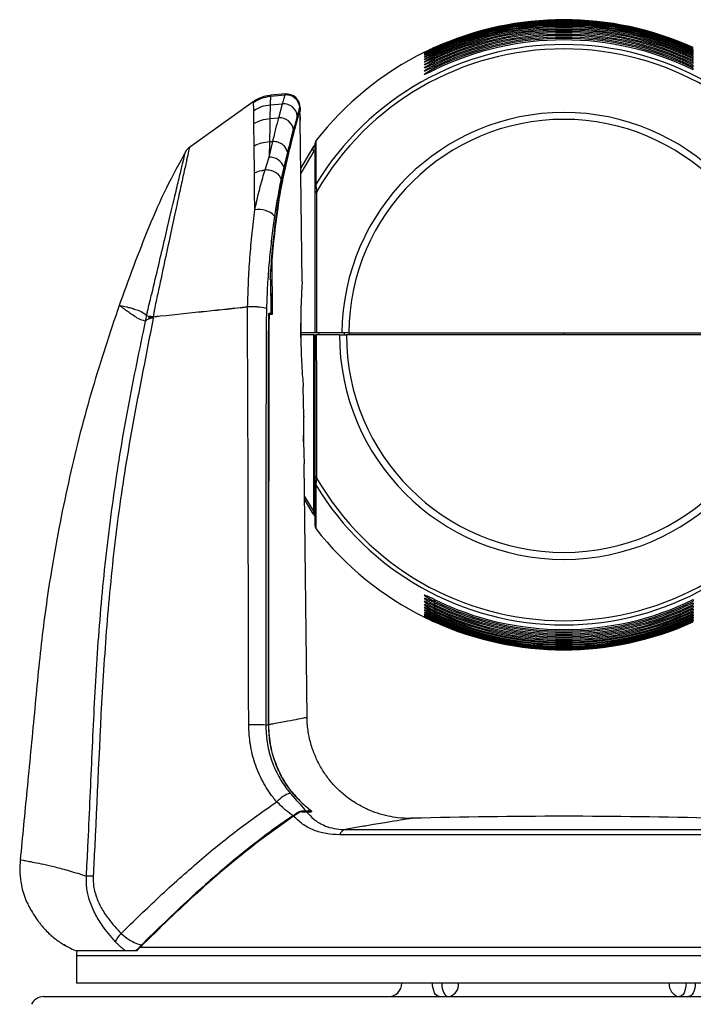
# Model space of a CAD drawing. Header units: millimetres. Extents: x 0 to 1100, y 0 to 813.
# Tile 19 of 24: x 651 to 750, y 447 to 591. Entities that reach past the tile are written whole.
import ezdxf

# ---------------------------------------------------------------- set-up
doc = ezdxf.new("R2010")
doc.units = ezdxf.units.MM

msp = doc.modelspace()

# ---------------------------------------------------------------- linework, layer by layer
at = {"color": 8, "linetype": 'Continuous', "lineweight": 25}
for p, q in [((712.028, 586.409), (712.028, 586.542)), ((750.028, 586.409), (750.028, 586.542)), ((712.028, 586.118), (712.028, 586.284)), ((712.028, 585.775), (712.028, 585.968)), ((712.028, 585.388), (712.028, 585.604)), ((712.028, 584.966), (712.028, 585.2)), ((750.028, 586.118), (750.028, 586.284)), ((750.028, 585.775), (750.028, 585.968)), ((750.028, 585.388), (750.028, 585.604)), ((750.028, 584.966), (750.028, 585.2)), ((712.028, 584.52), (712.028, 584.766)), ((712.028, 584.058), (712.028, 584.312)), ((712.028, 583.591), (712.028, 583.846)), ((750.028, 584.52), (750.028, 584.766)), ((750.028, 584.058), (750.028, 584.312)), ((750.028, 583.591), (750.028, 583.846)), ((692.303, 576.276), (692.302, 576.299)), ((694.333, 571.649), (692.416, 568.436)), ((665.727, 549.057), (665.74, 549.048)), ((665.742, 549.056), (665.727, 549.057)), ((692.962, 521.026), (694.333, 518.77)), ((712.028, 505.901), (712.028, 505.646)), ((750.028, 505.901), (750.028, 505.646)), ((712.028, 505.433), (712.028, 505.18)), ((712.028, 504.972), (712.028, 504.726)), ((712.028, 504.526), (712.028, 504.292)), ((712.028, 504.104), (712.028, 503.888)), ((750.028, 505.433), (750.028, 505.18)), ((750.028, 504.972), (750.028, 504.726)), ((750.028, 504.526), (750.028, 504.292)), ((750.028, 504.104), (750.028, 503.888)), ((712.028, 503.717), (712.028, 503.524)), ((712.028, 503.373), (712.028, 503.208)), ((712.028, 503.083), (712.028, 502.95)), ((750.028, 503.717), (750.028, 503.524)), ((750.028, 503.373), (750.028, 503.208)), ((750.028, 503.083), (750.028, 502.95)), ((750.028, 502.854), (750.028, 502.759)), ((693.536, 475.088), (693.72, 475.083)), ((687.65, 471.644), (687.736, 471.528)), ((659.468, 453.693), (802.588, 453.693))]:
    msp.add_line(p, q, dxfattribs=at)
at = {"color": 7, "linetype": 'Continuous', "lineweight": 25}
for p, q in [((690.144, 580.059), (687.933, 579.866)), ((687.946, 579.726), (690.089, 579.912)), ((685.415, 578.909), (675.936, 572.134)), ((685.479, 578.82), (685.479, 578.82)), ((687.919, 578.48), (687.878, 576.466)), ((687.919, 578.48), (689.724, 578.632)), ((689.164, 576.568), (689.724, 578.632)), ((692.255, 578.113), (692.254, 578.107)), ((692.29, 578.04), (692.281, 578.203)), ((692.29, 578.04), (692.295, 577.559)), ((692.311, 577.556), (692.305, 578.092)), ((685.515, 575.719), (685.493, 577.638)), ((687.878, 576.466), (689.164, 576.568)), ((691.899, 576.866), (691.885, 576.817)), ((692.281, 577.706), (692.268, 577.659)), ((692.292, 576.749), (692.281, 577.706)), ((692.292, 576.749), (692.281, 577.706)), ((692.281, 577.706), (692.281, 577.706)), ((692.284, 577.453), (692.295, 577.559)), ((692.292, 576.749), (692.292, 576.749)), ((691.511, 575.463), (691.318, 574.791)), ((692.308, 576.19), (692.312, 576.149)), ((692.327, 576.149), (692.312, 576.149)), ((692.6, 552.487), (692.327, 576.149)), ((685.593, 568.513), (685.551, 572.467)), ((687.776, 570.794), (688.3, 573.108)), ((687.815, 573.074), (687.776, 570.794)), ((687.815, 573.074), (688.3, 573.108)), ((692.408, 569.112), (694.237, 572.217)), ((694.237, 572.217), (694.442, 572.537)), ((687.162, 568.923), (687.776, 570.794)), ((690.436, 571.522), (689.901, 569.338)), ((689.901, 569.338), (689.514, 567.592)), ((688.273, 547.745), (688.178, 555.995)), ((687.916, 552.847), (687.987, 552.847)), ((688.07, 547.847), (688.013, 552.847)), ((688.044, 547.847), (687.713, 547.847)), ((687.743, 547.745), (688.273, 547.745)), ((669.623, 546.756), (669.556, 546.732)), ((670.748, 547.346), (670.737, 547.248)), ((692.408, 544.324), (692.393, 546.458)), ((694.333, 545.045), (692.403, 545.045)), ((694.333, 544.745), (692.405, 544.745)), ((694.333, 518.77), (694.333, 544.745)), ((694.333, 544.745), (694.528, 544.745)), ((694.528, 544.745), (694.684, 544.745)), ((698.081, 544.745), (694.684, 544.745)), ((698.434, 545.045), (694.689, 545.045)), ((695.028, 545.045), (695.028, 544.745)), ((698.081, 544.745), (699.102, 544.745)), ((698.772, 545.045), (698.772, 544.745)), ((731.028, 544.745), (699.102, 544.745)), ((699.525, 545.045), (699.525, 544.745)), ((731.028, 545.045), (731.028, 544.745)), ((762.955, 544.745), (731.028, 544.745)), ((692.827, 532.74), (692.777, 537.094)), ((692.811, 529.059), (692.802, 530.016)), ((693.334, 488.635), (692.907, 525.79)), ((694.232, 518.481), (692.966, 520.619)), ((687.261, 487.488), (687.653, 487.563)), ((687.653, 487.563), (687.653, 487.498)), ((687.686, 487.492), (687.686, 487.567)), ((688.561, 482.287), (688.561, 482.287)), ((692.408, 476.205), (693.532, 475.199)), ((691.336, 474.123), (686.04, 470.299)), ((691.684, 474.355), (691.823, 474.447)), ((691.823, 474.447), (691.728, 474.383)), ((692.203, 474.696), (692.504, 474.845)), ((692.549, 474.766), (692.549, 474.766)), ((693.758, 474.868), (693.177, 474.868)), ((693.266, 474.766), (693.943, 474.766)), ((763.942, 471.385), (698.115, 471.385)), ((698.933, 472.169), (763.124, 472.169)), ((653.924, 458.626), (653.924, 458.627)), ((666.611, 454.369), (659.468, 454.369)), ((659.468, 453.693), (659.468, 449.647)), ((668.313, 454.367), (659.586, 454.367)), ((668.849, 454.904), (793.208, 454.904)), ((731.028, 449.647), (659.468, 449.647)), ((802.588, 449.647), (731.028, 449.647)), ((654.651, 447.647), (807.406, 447.647))]:
    msp.add_line(p, q, dxfattribs=at)
at = {"color": 7, "linetype": 'Continuous', "lineweight": 25, "flags": 128}
for points in [[(688.044, 547.847), (688.033, 548.847), (687.987, 552.847)], [(694.333, 518.77), (694.293, 518.725), (694.26, 518.681), (694.234, 518.639), (694.217, 518.599), (694.207, 518.563), (694.207, 518.53), (694.215, 518.503), (694.232, 518.481)], [(712.744, 447.647), (712.549, 447.686), (712.361, 447.8), (712.188, 447.984), (712.037, 448.233), (711.912, 448.536), (711.82, 448.882), (711.763, 449.257), (711.744, 449.647)], [(713.086, 449.647), (713.105, 449.257), (713.162, 448.882), (713.255, 448.536), (713.379, 448.233), (713.531, 447.984), (713.704, 447.8), (713.891, 447.686), (714.086, 447.647)], [(748.971, 449.647), (748.951, 449.257), (748.895, 448.882), (748.802, 448.536), (748.678, 448.233), (748.526, 447.984), (748.353, 447.8), (748.166, 447.686), (747.971, 447.647)], [(750.313, 449.647), (750.294, 449.257), (750.237, 448.882), (750.145, 448.536), (750.02, 448.233), (749.869, 447.984), (749.696, 447.8), (749.508, 447.686), (749.313, 447.647)]]:
    msp.add_lwpolyline(points, dxfattribs=at)
at = {"color": 7, "linetype": 'Continuous', "lineweight": 25}
for centre, radius, start, end in [((731.028, 544.745), 46.213, 65.72379, 114.27621), ((731.028, 544.745), 46.211, 65.72226, 114.27774), ((731.028, 544.745), 46.189, 65.71031, 114.28969), ((731.028, 544.745), 46.142, 65.68386, 114.31614), ((731.028, 544.745), 46.086, 65.65225, 114.34775), ((731.028, 544.745), 45.999, 65.60345, 114.39655), ((731.028, 544.745), 45.912, 65.5542, 114.4458), ((731.028, 544.745), 45.791, 65.48536, 114.51464), ((731.028, 544.745), 45.678, 65.42032, 114.57968), ((731.028, 544.745), 45.527, 65.33358, 114.66642), ((731.028, 544.745), 45.391, 65.25449, 114.74551), ((731.028, 544.745), 45.215, 65.15194, 114.84806), ((731.028, 544.745), 45.06, 65.06053, 114.93947), ((731.028, 544.745), 44.864, 64.94424, 115.05576), ((731.028, 544.745), 44.694, 64.84227, 115.15773), ((731.028, 544.745), 45.377, 81.63683, 83.16548), ((731.028, 544.745), 44.483, 64.71442, 115.28558), ((731.028, 544.745), 44.302, 64.60377, 115.39623), ((731.028, 544.745), 44.08, 64.46668, 115.53332), ((731.028, 544.745), 43.892, 64.34936, 115.65064), ((731.028, 544.745), 43.664, 64.20559, 115.79441), ((731.028, 544.745), 43.473, 64.08387, 115.91613), ((731.028, 544.745), 43.244, 63.93628, 116.06372), ((731.028, 544.745), 42.572, 31.16813, 148.83187), ((731.028, 544.745), 41.934, 30.06171, 149.93829), ((731.028, 544.745), 46.215, 116.27588, 141.98901), ((690.26, 577.917), 2.003, 5.45871, 94.89797), ((690.305, 578.066), 2, 359.23161, 95.00114), ((689.87, 576.611), 2.026, 5.82505, 94.124), ((691.981, 577.703), 0.3, 0.65913, 63.21566), ((689.279, 574.513), 2.058, 7.75049, 93.22304), ((731.028, 544.745), 32.595, 0.52734, 179.47266), ((731.028, 544.745), 31.592, 0.5441, 179.4559), ((694.593, 571.985), 0.425, 146.91782, 232.23762), ((695.028, 572.922), 0.5, 145.69944, 178.83378), ((687.835, 568.601), 2.194, 19.63517, 91.55409), ((695.02, 566.52), 0.492, 148.31369, 179.98253), ((694.759, 565.512), 0.241, 95.83871, 163.13733), ((686.305, 560.074), 3.055, 42.66475, 102.42917), ((685.184, 538.408), 10.438, 77.95529, 93.18163), ((633.594, 554.25), 36.8, 348.25062, 349.54963), ((624.414, 556.116), 46.57, 348.79488, 349.21506), ((670.264, 540.117), 7.286, 86.19945, 90.81033), ((689.21, 549.015), 4.609, 182.30986, 182.41707), ((685.188, 538.03), 10.807, 78.39684, 93.09506), ((611.705, 557.791), 59.701, 349.74892, 349.94269), ((669.772, 535.965), 11.423, 85.09867, 86.40314), ((675.244, 547.472), 4.497, 181.08414, 181.60359), ((731.028, 544.745), 32.947, 180, 0), ((731.028, 544.745), 31.926, 180, 0), ((694.759, 523.947), 0.24, 195.87026, 263.10262), ((695.02, 522.973), 0.492, 180.01746, 211.68363), ((731.028, 544.745), 41.953, 210.09469, 329.90531), ((731.028, 544.745), 42.571, 211.16556, 328.83444), ((695.028, 516.569), 0.5, 182.08163, 210.58853), ((731.028, 544.745), 46.215, 217.97702, 243.73069), ((731.028, 544.745), 43.242, 243.9355, 296.0645), ((731.028, 544.745), 43.472, 244.08309, 295.91691), ((731.028, 544.745), 43.663, 244.20483, 295.79517), ((731.028, 544.745), 43.891, 244.34861, 295.65139), ((731.028, 544.745), 44.079, 244.46594, 295.53406), ((731.028, 544.745), 44.301, 244.60306, 295.39694), ((731.028, 544.745), 44.482, 244.71373, 295.28627), ((731.028, 544.745), 44.693, 244.84162, 295.15838), ((731.028, 544.745), 44.863, 244.94361, 295.05639), ((731.028, 544.745), 45.059, 245.05993, 294.94007), ((731.028, 544.745), 45.214, 245.15138, 294.84862), ((731.028, 544.745), 45.39, 245.25397, 294.74603), ((731.028, 544.745), 45.526, 245.3331, 294.6669), ((731.028, 544.745), 45.677, 245.41988, 294.58012), ((731.028, 544.745), 45.791, 245.48497, 294.51503), ((731.028, 544.745), 45.912, 245.55387, 294.44613), ((731.028, 544.745), 45.999, 245.60317, 294.39683), ((731.028, 544.745), 46.085, 245.65202, 294.34798), ((731.028, 544.745), 46.142, 245.68369, 294.31631), ((731.028, 544.745), 46.189, 245.7102, 294.2898), ((731.028, 544.745), 46.211, 245.72222, 294.27778), ((731.028, 544.745), 46.213, 245.72382, 294.27618), ((685.443, 452.654), 34.882, 87.01248, 91.12675), ((692.445, 472.92), 4.867, 109.15283, 137.13185), ((731.028, -369.634), 843.741, 88.4853, 91.514443), ((699.222, 471.049), 1.157, 104.47675, 163.13064), ((683.228, 467.809), 0.3, 74.75954, 129.3426), ((660.359, 431.229), 34.116, 87.37205, 89.03136), ((668.777, 454.022), 3.994, 133.57763, 154.89487), ((661.468, 453.693), 2, 160.29207, 180), ((705.244, 449.647), 2, 270, 0), ((713.776, 449.419), 1.798, 279.94163, 7.30628), ((748.281, 449.419), 1.798, 172.69372, 260.05837), ((654.651, 445.647), 2, 90, 153.9406)]:
    msp.add_arc(centre, radius, start, end, dxfattribs=at)
at = {"color": 8, "linetype": 'Continuous', "lineweight": 25}
for centre, radius, start, end in [((691.982, 577.702), 0.3, 0.82203, 63.80552), ((691.626, 576.417), 0.289, 2.58698, 44.22681), ((690.301, 571.117), 0.255, 10.74072, 51.13546)]:
    msp.add_arc(centre, radius, start, end, dxfattribs=at)
at = {"color": 7, "linetype": 'Continuous', "lineweight": 25}
for points, knots in [([(712.028, 586.794), (711.846, 586.711), (711.481, 586.545), (711.004, 586.324), (710.668, 586.169), (710.515, 586.103), (710.531, 586.119), (710.686, 586.203), (710.967, 586.346), (711.368, 586.541), (711.745, 586.717), (711.973, 586.821), (712.028, 586.846)], [0, 0, 0, 0, 0.1211286, 0.2424418, 0.3575909, 0.4610435, 0.5552666, 0.6471234, 0.743231, 0.8480695, 0.9629514, 1, 1, 1, 1]), ([(712.028, 586.637), (711.847, 586.555), (711.482, 586.389), (711.005, 586.171), (710.67, 586.022), (710.516, 585.962), (710.53, 585.985), (710.682, 586.074), (710.961, 586.221), (711.361, 586.421), (711.741, 586.602), (711.971, 586.706), (712.028, 586.732)], [0, 0, 0, 0, 0.1207915, 0.241787, 0.3561518, 0.4586953, 0.5523666, 0.6441832, 0.740706, 0.8462864, 0.96199, 1, 1, 1, 1]), ([(712.028, 586.409), (711.847, 586.326), (711.483, 586.16), (711.006, 585.945), (710.671, 585.801), (710.517, 585.746), (710.528, 585.774), (710.678, 585.867), (710.955, 586.02), (711.355, 586.225), (711.737, 586.409), (711.97, 586.515), (712.028, 586.542)], [0, 0, 0, 0, 0.12053448, 0.24129081, 0.35498786, 0.45671869, 0.54986313, 0.64159581, 0.73845119, 0.84468424, 0.96114631, 1, 1, 1, 1]), ([(712.028, 586.869), (711.846, 586.786), (711.48, 586.62), (711, 586.393), (710.673, 586.235), (710.524, 586.163), (710.541, 586.171), (710.546, 586.174)], [0, 0, 0, 0, 0.2433011, 0.4869285, 0.7192473, 0.9283699, 1, 1, 1, 1]), ([(710.57, 586.186), (710.609, 586.205), (710.692, 586.246), (710.977, 586.384), (711.375, 586.573), (711.75, 586.746), (711.975, 586.848), (712.028, 586.872)], [0, 0, 0, 0, 0.1938045, 0.4142978, 0.6541575, 0.9170556, 1, 1, 1, 1]), ([(712.028, 586.118), (711.847, 586.035), (711.484, 585.869), (711.007, 585.655), (710.672, 585.514), (710.518, 585.465), (710.528, 585.496), (710.675, 585.594), (710.95, 585.751), (711.35, 585.961), (711.734, 586.148), (711.969, 586.256), (712.028, 586.284)], [0, 0, 0, 0, 0.1203605, 0.240959, 0.3541011, 0.4551079, 0.547746, 0.6393518, 0.7364598, 0.8432585, 0.960418, 1, 1, 1, 1]), ([(712.028, 585.775), (711.847, 585.691), (711.484, 585.524), (711.007, 585.311), (710.673, 585.173), (710.519, 585.127), (710.527, 585.162), (710.672, 585.264), (710.946, 585.425), (711.346, 585.639), (711.732, 585.83), (711.968, 585.94), (712.028, 585.968)], [0, 0, 0, 0, 0.12027211, 0.24079711, 0.35349469, 0.45386109, 0.54601096, 0.63744775, 0.73473011, 0.84200851, 0.95980494, 1, 1, 1, 1]), ([(712.028, 585.388), (711.847, 585.303), (711.484, 585.135), (711.007, 584.922), (710.673, 584.785), (710.519, 584.742), (710.527, 584.781), (710.67, 584.886), (710.942, 585.051), (711.342, 585.269), (711.729, 585.463), (711.968, 585.575), (712.028, 585.604)], [0, 0, 0, 0, 0.1202717, 0.2408097, 0.3531726, 0.4529798, 0.5446584, 0.6358853, 0.7332653, 0.8409372, 0.9593087, 1, 1, 1, 1]), ([(712.028, 584.966), (711.847, 584.881), (711.484, 584.711), (711.007, 584.497), (710.673, 584.361), (710.519, 584.32), (710.526, 584.362), (710.669, 584.469), (710.94, 584.637), (711.339, 584.859), (711.728, 585.057), (711.967, 585.171), (712.028, 585.2)], [0, 0, 0, 0, 0.120361, 0.2410005, 0.3531391, 0.4524682, 0.5436933, 0.6346712, 0.7320729, 0.840051, 0.9589328, 1, 1, 1, 1]), ([(712.028, 584.52), (711.847, 584.434), (711.484, 584.262), (711.006, 584.046), (710.672, 583.91), (710.519, 583.871), (710.526, 583.914), (710.668, 584.024), (710.938, 584.195), (711.337, 584.42), (711.727, 584.621), (711.967, 584.736), (712.028, 584.766)], [0, 0, 0, 0, 0.1205411, 0.2413715, 0.3533984, 0.4523327, 0.5431242, 0.6338164, 0.7311649, 0.8393595, 0.9586823, 1, 1, 1, 1]), ([(712.028, 584.058), (711.847, 583.971), (711.483, 583.797), (711.004, 583.578), (710.671, 583.442), (710.519, 583.403), (710.527, 583.448), (710.668, 583.559), (710.937, 583.733), (711.336, 583.961), (711.726, 584.165), (711.967, 584.282), (712.028, 584.312)], [0, 0, 0, 0, 0.1208122, 0.2419229, 0.3539541, 0.4525812, 0.5429631, 0.633336, 0.7305572, 0.8388758, 0.9585636, 1, 1, 1, 1]), ([(712.028, 583.591), (711.846, 583.503), (711.482, 583.326), (711.002, 583.104), (710.67, 582.966), (710.519, 582.927), (710.527, 582.972), (710.668, 583.085), (710.937, 583.26), (711.336, 583.492), (711.726, 583.698), (711.967, 583.816), (712.028, 583.846)], [0, 0, 0, 0, 0.1211731, 0.2426522, 0.3548079, 0.4532226, 0.5432251, 0.6332492, 0.7302696, 0.8386154, 0.9585838, 1, 1, 1, 1]), ([(687.952, 579.82), (687.799, 579.815), (687.298, 579.801), (686.512, 579.532), (685.814, 579.212), (685.494, 578.951), (685.422, 578.893)], [0, 0, 0, 0, 0.1664664, 0.5482015, 0.8984909, 1, 1, 1, 1]), ([(687.946, 579.726), (687.943, 579.599), (687.938, 579.343), (687.926, 578.769), (687.919, 578.48)], [0, 0, 0, 0, 0.4976909, 1, 1, 1, 1]), ([(689.724, 578.632), (689.807, 578.926), (689.973, 579.516), (690.05, 579.78), (690.089, 579.912)], [0, 0, 0, 0, 0.497427, 1, 1, 1, 1]), ([(685.493, 577.638), (685.49, 577.91), (685.484, 578.456), (685.481, 578.698), (685.479, 578.82)], [0, 0, 0, 0, 0.4977941, 1, 1, 1, 1]), ([(692.254, 578.107), (692.232, 578.033), (692.186, 577.875), (692.07, 577.469), (691.956, 577.068), (691.899, 576.866)], [0, 0, 0, 0, 0.3043779, 0.6512924, 1, 1, 1, 1]), ([(692.281, 578.203), (692.28, 578.199), (692.274, 578.176), (692.264, 578.141), (692.255, 578.113)], [0, 0, 0, 0, 0.1678084, 1, 1, 1, 1]), ([(687.878, 576.466), (687.869, 575.97), (687.85, 574.973), (687.827, 573.709), (687.815, 573.074)], [0, 0, 0, 0, 0.497779, 1, 1, 1, 1]), ([(688.3, 573.108), (688.454, 573.748), (688.764, 575.035), (689.03, 576.055), (689.164, 576.568)], [0, 0, 0, 0, 0.4977344, 1, 1, 1, 1]), ([(691.915, 576.43), (691.876, 576.29), (691.797, 576.011), (691.624, 575.384), (691.474, 574.822), (691.376, 574.456)], [0, 0, 0, 0, 0.2582357, 0.5164515, 1, 1, 1, 1]), ([(691.885, 576.817), (691.832, 576.627), (691.721, 576.23), (691.583, 575.726), (691.511, 575.463)], [0, 0, 0, 0, 0.47695204, 1, 1, 1, 1]), ([(692.268, 577.659), (692.262, 577.639), (692.246, 577.584), (692.203, 577.437), (692.109, 577.114), (691.991, 576.698), (691.915, 576.43)], [0, 0, 0, 0, 0.0941239, 0.2619471, 0.5238578, 1, 1, 1, 1]), ([(692.292, 576.749), (692.293, 576.705), (692.294, 576.593), (692.298, 576.424), (692.303, 576.272), (692.308, 576.169), (692.31, 576.155), (692.312, 576.149)], [0, 0, 0, 0, 0.1408248, 0.3553609, 0.5700851, 0.7849772, 1, 1, 1, 1]), ([(692.308, 576.189), (692.308, 576.189), (692.308, 576.19), (692.306, 576.216), (692.303, 576.283), (692.298, 576.42), (692.294, 576.589), (692.293, 576.705), (692.293, 576.749)], [0, 0, 0, 0, 0.04223867, 0.14714733, 0.32570033, 0.57006402, 0.83740682, 1, 1, 1, 1]), ([(685.551, 572.467), (685.545, 573.072), (685.532, 574.286), (685.521, 575.24), (685.515, 575.719)], [0, 0, 0, 0, 0.4978222, 1, 1, 1, 1]), ([(690.508, 571.527), (690.657, 572.141), (690.881, 573.064), (691.157, 574.136), (691.286, 574.621), (691.35, 574.865)], [0, 0, 0, 0, 0.4976116, 0.7485066, 1, 1, 1, 1]), ([(691.35, 574.865), (691.403, 575.063), (691.458, 575.267), (691.51, 575.457), (691.511, 575.463)], [0, 0, 0, 0, 0.9718594, 1, 1, 1, 1]), ([(691.318, 574.791), (691.183, 574.312), (690.912, 573.35), (690.595, 572.133), (690.436, 571.522)], [0, 0, 0, 0, 0.49775118, 1, 1, 1, 1]), ([(691.376, 574.456), (691.249, 573.97), (691.058, 573.239), (690.775, 572.097), (690.626, 571.476), (690.552, 571.165)], [0, 0, 0, 0, 0.49764824, 0.74854993, 1, 1, 1, 1]), ([(676.018, 572.177), (675.953, 572.13), (675.788, 572.01), (675.603, 571.786), (675.501, 571.607), (675.46, 571.534)], [0, 0, 0, 0, 0.2812868, 0.7083436, 1, 1, 1, 1]), ([(685.551, 572.467), (685.905, 572.624), (686.613, 572.937), (687.414, 573.028), (687.815, 573.074)], [0, 0, 0, 0, 0.4999998, 1, 1, 1, 1]), ([(694.528, 566.52), (694.528, 567.449), (694.528, 569.307), (694.528, 571.292), (694.528, 572.355), (694.528, 572.851), (694.528, 572.873), (694.528, 572.882)], [0, 0, 0, 0, 0.2978911, 0.5958588, 0.7424391, 0.8890086, 1, 1, 1, 1]), ([(694.635, 573.187), (694.634, 573.179), (694.634, 573.158), (694.632, 572.663), (694.629, 572.074), (694.626, 571.412), (694.621, 570.492), (694.613, 568.839), (694.605, 567.465), (694.602, 566.778)], [0, 0, 0, 0, 0.1060881, 0.2541801, 0.4022832, 0.4337962, 0.5598531, 0.7799068, 1, 1, 1, 1]), ([(675.569, 571.73), (674.568, 569.906), (672.569, 566.263), (669.24, 558.648), (667.1, 552.804), (665.673, 548.907)], [0, 0, 0, 0, 0.25044853, 0.50028262, 1, 1, 1, 1]), ([(690.552, 571.165), (690.371, 570.376), (690.008, 568.791), (689.623, 566.967), (689.429, 566.05)], [0, 0, 0, 0, 0.49774483, 1, 1, 1, 1]), ([(689.758, 568.174), (689.821, 568.472), (689.947, 569.069), (690.135, 569.922), (690.323, 570.747), (690.446, 571.267), (690.508, 571.527)], [0, 0, 0, 0, 0.24911523, 0.49823412, 0.74893476, 1, 1, 1, 1]), ([(685.593, 568.513), (685.931, 568.633), (686.433, 568.811), (686.983, 568.896), (687.162, 568.923)], [0, 0, 0, 0, 0.6738113, 1, 1, 1, 1]), ([(685.647, 563.057), (685.647, 563.115), (685.64, 563.805), (685.628, 565.096), (685.61, 566.867), (685.599, 567.965), (685.593, 568.513)], [0, 0, 0, 0, 0.0292191, 0.3531012, 0.6766397, 1, 1, 1, 1]), ([(685.647, 563.057), (685.855, 563.985), (686.273, 565.852), (686.804, 567.752), (687.106, 568.74), (687.162, 568.923)], [0, 0, 0, 0, 0.44561292, 0.89688976, 1, 1, 1, 1]), ([(687.916, 552.847), (687.954, 553.434), (688.124, 556.031), (688.523, 559.969), (689.136, 564.502), (689.55, 566.944), (689.758, 568.174)], [0, 0, 0, 0, 0.1051448, 0.4655054, 0.7307649, 1, 1, 1, 1]), ([(689.514, 567.592), (689.478, 567.421), (689.289, 566.51), (688.951, 564.746), (688.685, 563.015), (688.552, 562.144)], [0, 0, 0, 0, 0.10297049, 0.54895201, 1, 1, 1, 1]), ([(694.528, 565.582), (694.528, 565.605), (694.528, 565.822), (694.528, 566.137), (694.528, 566.436), (694.528, 566.495), (694.528, 566.52)], [0, 0, 0, 0, 0.05396225, 0.50865263, 0.78692918, 1, 1, 1, 1]), ([(694.602, 566.778), (694.605, 566.751), (694.613, 566.689), (694.656, 566.358), (694.704, 565.987), (694.735, 565.752)], [0, 0, 0, 0, 0.2281706, 0.5125529, 1, 1, 1, 1]), ([(689.429, 566.05), (689.272, 565.036), (688.847, 562.292), (688.433, 558.849), (688.218, 556.438), (688.178, 555.995)], [0, 0, 0, 0, 0.3236183, 0.8758833, 1, 1, 1, 1]), ([(694.528, 545.045), (694.528, 545.425), (694.528, 547.449), (694.528, 551.112), (694.528, 556.013), (694.528, 560.857), (694.528, 564.007), (694.528, 565.582)], [0, 0, 0, 0, 0.0533786, 0.2847463, 0.5162378, 0.7580526, 1, 1, 1, 1]), ([(694.735, 565.752), (694.734, 565.448), (694.728, 563.931), (694.719, 561.136), (694.707, 557.307), (694.698, 553.329), (694.691, 549.232), (694.69, 546.441), (694.689, 545.045)], [0, 0, 0, 0, 0.0465118, 0.2326273, 0.4216532, 0.6106194, 0.8053333, 1, 1, 1, 1]), ([(684.604, 548.829), (684.637, 550.049), (684.703, 552.487), (684.931, 556.098), (685.24, 559.657), (685.512, 561.924), (685.647, 563.057)], [0, 0, 0, 0, 0.2451321, 0.4902767, 0.7451351, 1, 1, 1, 1]), ([(688.552, 562.144), (688.521, 561.93), (688.35, 560.743), (688.065, 558.512), (687.742, 555.345), (687.491, 552.042), (687.405, 549.758), (687.362, 548.616)], [0, 0, 0, 0, 0.0515233, 0.2844844, 0.5174386, 0.7587275, 1, 1, 1, 1]), ([(692.599, 552.487), (692.599, 552.49), (692.608, 552.635), (692.575, 552.117), (692.506, 550.903), (692.426, 548.893), (692.385, 546.731), (692.394, 545.303), (692.398, 544.745)], [0, 0, 0, 0, 0.004145, 0.2184416, 0.4327347, 0.6474141, 0.862186, 1, 1, 1, 1]), ([(665.736, 549.049), (664.381, 544.997), (661.608, 536.705), (658.332, 523.808), (655.917, 511.514), (654.28, 499.951), (653.28, 489.065), (652.229, 478.291), (651.54, 471.117), (651.216, 467.738)], [0, 0, 0, 0, 0.154647, 0.3164856, 0.4813303, 0.6080696, 0.7390864, 0.8770776, 1, 1, 1, 1]), ([(669.556, 546.732), (669.23, 546.836), (668.58, 547.041), (667.835, 547.566), (667.192, 547.995), (666.501, 548.5), (665.887, 548.944), (665.779, 549.017), (665.725, 549.054)], [0, 0, 0, 0, 0.1252531, 0.2490595, 0.3729082, 0.4971895, 0.7477787, 1, 1, 1, 1]), ([(665.725, 549.054), (665.789, 549.045), (665.918, 549.028), (666.635, 548.88), (667.422, 548.686), (668.127, 548.467), (668.925, 548.221), (669.499, 547.793), (669.781, 547.583)], [0, 0, 0, 0, 0.2518773, 0.503798, 0.6295153, 0.7550321, 0.87987, 1, 1, 1, 1]), ([(669.784, 547.575), (669.874, 547.533), (669.977, 547.485), (670.14, 547.412), (670.161, 547.402)], [0, 0, 0, 0, 0.869426, 1, 1, 1, 1]), ([(670.161, 547.402), (670.211, 547.397), (670.312, 547.386), (670.429, 547.372), (670.489, 547.365)], [0, 0, 0, 0, 0.4890972, 1, 1, 1, 1]), ([(670.747, 547.387), (671.087, 547.423), (673.709, 547.703), (678.328, 548.182), (682.607, 548.623), (684.604, 548.829)], [0, 0, 0, 0, 0.0735993, 0.5676157, 1, 1, 1, 1]), ([(684.605, 548.821), (682.608, 548.606), (678.329, 548.147), (673.71, 547.653), (671.088, 547.381), (670.748, 547.346)], [0, 0, 0, 0, 0.43238576, 0.92639969, 1, 1, 1, 1]), ([(684.757, 487.529), (684.723, 502.751), (684.683, 520.581), (684.625, 539.702), (684.568, 544.92), (684.593, 547.521), (684.605, 548.821)], [0, 0, 0, 0, 0.74476902, 0.8723631, 0.93621028, 1, 1, 1, 1]), ([(687.362, 548.616), (687.341, 547.33), (687.299, 544.756), (687.315, 539.589), (687.242, 520.508), (687.253, 502.707), (687.261, 487.488)], [0, 0, 0, 0, 0.0632833, 0.1266274, 0.2533727, 1, 1, 1, 1]), ([(687.653, 487.563), (687.652, 492.6), (687.649, 505.277), (687.64, 521.665), (687.682, 534.865), (687.657, 542.29), (687.695, 545.995), (687.713, 547.847)], [0, 0, 0, 0, 0.2506289, 0.6307386, 0.8153567, 0.9077042, 1, 1, 1, 1]), ([(687.743, 547.745), (687.729, 546.375), (687.701, 543.633), (687.719, 534.906), (687.675, 521.891), (687.681, 504.574), (687.684, 493.236), (687.686, 487.567)], [0, 0, 0, 0, 0.06842496, 0.13688182, 0.43486998, 0.71743434, 1, 1, 1, 1]), ([(660.936, 465.341), (661.008, 466.775), (661.299, 472.534), (661.749, 482.62), (662.342, 495.623), (663.352, 508.63), (664.911, 521.515), (667.01, 534.238), (668.752, 542.583), (669.623, 546.756)], [0, 0, 0, 0, 0.0525301, 0.21093, 0.3693259, 0.5286733, 0.6880211, 0.8440122, 1, 1, 1, 1]), ([(670.737, 547.248), (670.733, 547.225), (670.196, 544.357), (669.071, 538.635), (667.423, 530.077), (665.788, 520.053), (664.406, 508.545), (663.053, 491.253), (662.529, 476.825), (661.999, 466.744), (661.923, 465.31)], [0, 0, 0, 0, 0.0008624, 0.1063705, 0.2119533, 0.3175007, 0.4752992, 0.6330962, 0.9477921, 1, 1, 1, 1]), ([(670.096, 547.067), (670.071, 547.059), (669.874, 546.994), (669.74, 546.867), (669.623, 546.756)], [0, 0, 0, 0, 0.1238826, 1, 1, 1, 1]), ([(670.453, 547.166), (670.394, 547.15), (670.268, 547.114), (670.156, 547.083), (670.096, 547.067)], [0, 0, 0, 0, 0.46205659, 1, 1, 1, 1]), ([(670.737, 547.248), (670.674, 547.231), (670.587, 547.207), (670.495, 547.179), (670.463, 547.169), (670.453, 547.166)], [0, 0, 0, 0, 0.6494029, 0.892966, 1, 1, 1, 1]), ([(670.489, 547.365), (670.497, 547.362), (670.525, 547.352), (670.609, 547.323), (670.683, 547.28), (670.737, 547.248)], [0, 0, 0, 0, 0.1043675, 0.3325543, 1, 1, 1, 1]), ([(692.398, 544.745), (692.414, 543.875), (692.448, 542.135), (692.567, 539.811), (692.687, 538.073), (692.77, 537.087), (692.769, 537.092), (692.769, 537.094)], [0, 0, 0, 0, 0.2145239, 0.42903, 0.6439729, 0.8590789, 1, 1, 1, 1]), ([(694.528, 545.045), (694.523, 545.045), (694.512, 545.045), (694.435, 545.045), (694.363, 545.045), (694.333, 545.045)], [0, 0, 0, 0, 0.3679728, 0.7359457, 1, 1, 1, 1]), ([(694.689, 545.045), (694.652, 545.045), (694.577, 545.045), (694.533, 545.045), (694.53, 545.045), (694.528, 545.045)], [0, 0, 0, 0, 0.4087267, 0.8174531, 1, 1, 1, 1]), ([(694.528, 523.881), (694.528, 525.117), (694.528, 527.587), (694.528, 531.442), (694.528, 535.42), (694.528, 539.256), (694.528, 542.378), (694.528, 544.123), (694.528, 544.745)], [0, 0, 0, 0, 0.1877118, 0.3753746, 0.5672205, 0.7589895, 0.9139864, 1, 1, 1, 1]), ([(694.684, 544.745), (694.684, 544.117), (694.684, 542.354), (694.687, 539.457), (694.695, 535.069), (694.709, 529.739), (694.723, 525.728), (694.731, 523.709)], [0, 0, 0, 0, 0.0861876, 0.2417815, 0.3984814, 0.6971066, 1, 1, 1, 1]), ([(699.438, 545.045), (699.282, 545.045), (698.912, 545.045), (698.609, 545.045), (698.434, 545.045)], [0, 0, 0, 0, 0.4215872, 1, 1, 1, 1]), ([(699.438, 545.045), (702.044, 545.045), (707.256, 545.045), (715.146, 545.045), (723.061, 545.045), (731.013, 545.045), (738.948, 545.045), (746.845, 545.045), (754.752, 545.045), (759.996, 545.045), (762.619, 545.045)], [0, 0, 0, 0, 0.1246719, 0.2493439, 0.3747442, 0.5000315, 0.6245026, 0.7490837, 0.8745418, 1, 1, 1, 1]), ([(692.827, 532.74), (692.827, 532.741), (692.828, 532.807), (692.823, 532.571), (692.812, 532.016), (692.801, 531.105), (692.799, 530.131), (692.805, 529.492), (692.808, 529.245)], [0, 0, 0, 0, 0.0064259, 0.221049, 0.4356727, 0.6503458, 0.8650085, 1, 1, 1, 1]), ([(692.808, 529.245), (692.814, 528.852), (692.825, 528.065), (692.856, 527.015), (692.886, 526.231), (692.905, 525.786), (692.905, 525.789), (692.905, 525.79)], [0, 0, 0, 0, 0.214807, 0.4296098, 0.6445127, 0.8594202, 1, 1, 1, 1]), ([(694.528, 522.972), (694.528, 522.996), (694.528, 523.047), (694.528, 523.335), (694.528, 523.658), (694.528, 523.881)], [0, 0, 0, 0, 0.2041398, 0.4506847, 1, 1, 1, 1]), ([(694.528, 516.596), (694.528, 516.631), (694.528, 516.705), (694.528, 517.449), (694.528, 518.526), (694.528, 520.336), (694.528, 521.918), (694.528, 522.972)], [0, 0, 0, 0, 0.1536467, 0.3256796, 0.4941545, 0.6626411, 1, 1, 1, 1]), ([(694.731, 523.709), (694.699, 523.462), (694.651, 523.096), (694.612, 522.793), (694.605, 522.739), (694.602, 522.714)], [0, 0, 0, 0, 0.52858004, 0.78161681, 1, 1, 1, 1]), ([(694.602, 522.714), (694.607, 521.65), (694.616, 520.054), (694.625, 518.237), (694.63, 517.32), (694.633, 516.65), (694.635, 516.252), (694.634, 516.316), (694.634, 516.335)], [0, 0, 0, 0, 0.33697, 0.5055563, 0.6741308, 0.7595067, 0.9302885, 1, 1, 1, 1]), ([(694.333, 518.77), (694.345, 518.734), (694.394, 518.585), (694.458, 518.384), (694.508, 518.212), (694.526, 518.139), (694.528, 518.121), (694.528, 518.114)], [0, 0, 0, 0, 0.1456437, 0.5927675, 0.8133622, 0.9309415, 1, 1, 1, 1]), ([(694.219, 518.495), (694.259, 518.435), (694.36, 518.282), (694.473, 518.103), (694.545, 517.98), (694.561, 517.947), (694.557, 517.956), (694.547, 517.982), (694.532, 518.035), (694.531, 518.085), (694.531, 518.116)], [0, 0, 0, 0, 0.19485279, 0.48900825, 0.67978698, 0.77850368, 0.82790987, 0.86901303, 0.92119863, 1, 1, 1, 1]), ([(712.028, 505.901), (711.846, 505.989), (711.482, 506.166), (711.002, 506.388), (710.67, 506.526), (710.519, 506.565), (710.527, 506.52), (710.668, 506.407), (710.937, 506.232), (711.336, 506), (711.726, 505.794), (711.967, 505.676), (712.028, 505.646)], [0, 0, 0, 0, 0.1211743, 0.2426545, 0.3548108, 0.4532251, 0.5432265, 0.6332495, 0.7302693, 0.838615, 0.9585841, 1, 1, 1, 1]), ([(712.028, 505.433), (711.847, 505.521), (711.483, 505.695), (711.004, 505.914), (710.671, 506.05), (710.519, 506.089), (710.527, 506.044), (710.668, 505.933), (710.937, 505.759), (711.336, 505.531), (711.726, 505.327), (711.967, 505.21), (712.028, 505.18)], [0, 0, 0, 0, 0.12081307, 0.24192472, 0.35395608, 0.45258243, 0.54296324, 0.63333521, 0.7305559, 0.83887472, 0.95856341, 1, 1, 1, 1]), ([(712.028, 504.972), (711.847, 505.058), (711.484, 505.23), (711.006, 505.446), (710.672, 505.582), (710.519, 505.621), (710.526, 505.578), (710.668, 505.468), (710.938, 505.297), (711.337, 505.072), (711.727, 504.871), (711.967, 504.756), (712.028, 504.726)], [0, 0, 0, 0, 0.1205417, 0.2413728, 0.3533996, 0.4523328, 0.5431231, 0.6338145, 0.7311627, 0.8393579, 0.9586818, 1, 1, 1, 1]), ([(712.028, 504.526), (711.847, 504.611), (711.484, 504.781), (711.007, 504.995), (710.673, 505.131), (710.519, 505.171), (710.526, 505.13), (710.669, 505.022), (710.94, 504.854), (711.339, 504.632), (711.728, 504.435), (711.967, 504.321), (712.028, 504.292)], [0, 0, 0, 0, 0.1203613, 0.2410013, 0.3531394, 0.4524673, 0.5436911, 0.6346682, 0.7320699, 0.8400487, 0.9589319, 1, 1, 1, 1]), ([(712.028, 504.104), (711.847, 504.188), (711.484, 504.357), (711.007, 504.57), (710.673, 504.707), (710.519, 504.75), (710.527, 504.711), (710.67, 504.606), (710.942, 504.441), (711.342, 504.223), (711.729, 504.029), (711.968, 503.917), (712.028, 503.888)], [0, 0, 0, 0, 0.1202718, 0.24081, 0.3531721, 0.4529778, 0.5446551, 0.6358814, 0.7332615, 0.8409344, 0.9593074, 1, 1, 1, 1]), ([(712.028, 503.717), (711.847, 503.801), (711.484, 503.968), (711.007, 504.181), (710.673, 504.319), (710.519, 504.365), (710.527, 504.329), (710.672, 504.228), (710.946, 504.066), (711.345, 503.853), (711.732, 503.662), (711.968, 503.552), (712.028, 503.524)], [0, 0, 0, 0, 0.12027198, 0.2407969, 0.35349336, 0.45385804, 0.54600654, 0.63744278, 0.73472554, 0.84200518, 0.95980335, 1, 1, 1, 1]), ([(712.028, 503.373), (711.847, 503.456), (711.484, 503.623), (711.007, 503.836), (710.672, 503.977), (710.518, 504.027), (710.528, 503.995), (710.675, 503.897), (710.95, 503.74), (711.35, 503.531), (711.734, 503.343), (711.969, 503.235), (712.028, 503.208)], [0, 0, 0, 0, 0.1203601, 0.2409583, 0.354099, 0.4551038, 0.5477405, 0.6393459, 0.7364545, 0.8432547, 0.9604161, 1, 1, 1, 1]), ([(712.028, 503.083), (711.847, 503.165), (711.483, 503.331), (711.006, 503.546), (710.671, 503.691), (710.517, 503.745), (710.528, 503.718), (710.678, 503.624), (710.955, 503.471), (711.355, 503.267), (711.737, 503.083), (711.97, 502.976), (712.028, 502.95)], [0, 0, 0, 0, 0.1205339, 0.2412896, 0.3549849, 0.4567136, 0.5498565, 0.6415889, 0.7384451, 0.8446799, 0.9611441, 1, 1, 1, 1]), ([(712.028, 502.854), (711.847, 502.937), (711.482, 503.102), (711.005, 503.32), (710.67, 503.469), (710.516, 503.529), (710.53, 503.507), (710.682, 503.417), (710.961, 503.27), (711.361, 503.07), (711.741, 502.89), (711.971, 502.785), (712.028, 502.759)], [0, 0, 0, 0, 0.1207906, 0.2417854, 0.356148, 0.4586891, 0.5523589, 0.6441753, 0.7406991, 0.8462815, 0.9619874, 1, 1, 1, 1]), ([(712.028, 502.697), (711.846, 502.78), (711.481, 502.946), (711.004, 503.167), (710.668, 503.322), (710.515, 503.388), (710.531, 503.372), (710.686, 503.288), (710.967, 503.145), (711.368, 502.95), (711.745, 502.773), (711.973, 502.67), (712.028, 502.645)], [0, 0, 0, 0, 0.1211275, 0.2424397, 0.3575864, 0.4610362, 0.5552577, 0.6471145, 0.7432233, 0.8480641, 0.9629484, 1, 1, 1, 1]), ([(712.028, 502.621), (711.846, 502.705), (711.48, 502.871), (711, 503.098), (710.673, 503.255), (710.524, 503.328), (710.541, 503.319), (710.546, 503.317)], [0, 0, 0, 0, 0.2433001, 0.4869267, 0.7192414, 0.9283592, 1, 1, 1, 1]), ([(710.575, 503.302), (710.613, 503.284), (710.695, 503.243), (710.977, 503.106), (711.375, 502.918), (711.75, 502.744), (711.975, 502.643), (712.028, 502.618)], [0, 0, 0, 0, 0.1876581, 0.4098296, 0.651517, 0.916418, 1, 1, 1, 1]), ([(709.079, 473.846), (708.912, 473.832), (708.11, 473.764), (706.821, 473.859), (705.171, 474.115), (703.677, 474.518), (702.165, 475.102), (700.701, 475.856), (699.265, 476.815), (697.917, 477.963), (696.695, 479.284), (695.631, 480.758), (694.747, 482.36), (694.036, 484.122), (693.563, 486.002), (693.337, 487.541), (693.355, 488.413), (693.36, 488.634)], [0, 0, 0, 0, 0.020873, 0.1000156, 0.1597543, 0.2284683, 0.2919426, 0.3610152, 0.4327543, 0.5062128, 0.5807632, 0.6560205, 0.7317396, 0.8077563, 0.8915107, 0.9725205, 1, 1, 1, 1]), ([(688.878, 476.231), (688.694, 476.452), (687.921, 477.383), (686.742, 479.223), (685.619, 481.833), (684.897, 484.637), (684.804, 486.556), (684.757, 487.529)], [0, 0, 0, 0, 0.0711942, 0.3001476, 0.5357834, 0.7645887, 1, 1, 1, 1]), ([(687.261, 487.488), (687.296, 486.654), (687.366, 484.96), (687.979, 482.506), (688.962, 480.179), (689.993, 478.552), (690.687, 477.712), (690.848, 477.518)], [0, 0, 0, 0, 0.228956, 0.4645107, 0.6933428, 0.9288738, 1, 1, 1, 1]), ([(687.653, 487.498), (687.715, 486.449), (687.827, 484.559), (688.587, 481.926), (689.595, 479.732), (690.871, 477.782), (691.892, 476.735), (692.408, 476.205)], [0, 0, 0, 0, 0.244309, 0.4401572, 0.6416763, 0.818769, 1, 1, 1, 1]), ([(688.561, 482.287), (688.288, 483.222), (687.794, 484.915), (687.72, 486.696), (687.686, 487.492)], [0, 0, 0, 0, 0.5525713, 1, 1, 1, 1]), ([(688.561, 482.287), (688.866, 481.517), (689.484, 479.956), (690.817, 477.884), (691.935, 476.735), (692.479, 476.177)], [0, 0, 0, 0, 0.3332093, 0.6760734, 1, 1, 1, 1]), ([(690.848, 477.518), (691.255, 477.049), (691.749, 476.478), (692.546, 475.589), (692.891, 475.194), (693.177, 474.868)], [0, 0, 0, 0, 0.4458467, 0.5425751, 1, 1, 1, 1]), ([(666.023, 456.916), (667.893, 458.734), (671.634, 462.374), (677.31, 467.429), (683.014, 472.131), (686.921, 474.863), (688.878, 476.231)], [0, 0, 0, 0, 0.2598026, 0.519944, 0.7595794, 1, 1, 1, 1]), ([(691.251, 474.188), (691.232, 474.203), (690.927, 474.433), (690.173, 474.992), (689.323, 475.806), (688.878, 476.231)], [0, 0, 0, 0, 0.0321686, 0.4934447, 1, 1, 1, 1]), ([(692.479, 476.177), (692.74, 475.939), (693.166, 475.55), (693.565, 475.214), (693.72, 475.083)], [0, 0, 0, 0, 0.6123998, 1, 1, 1, 1]), ([(693.758, 474.868), (693.777, 474.872), (693.815, 474.878), (693.801, 474.933), (693.716, 475.037), (693.602, 475.137), (693.532, 475.199)], [0, 0, 0, 0, 0.1827913, 0.3652314, 0.6063729, 1, 1, 1, 1]), ([(691.251, 474.188), (690.557, 473.714), (689.667, 473.108), (686.771, 471.026), (682.648, 467.811), (676.408, 462.369), (671.936, 458.112), (669.332, 455.527), (669.061, 455.258)], [0, 0, 0, 0, 0.086904, 0.1112359, 0.36797, 0.6247882, 0.9609397, 1, 1, 1, 1]), ([(692.082, 474.738), (692.044, 474.713), (691.895, 474.616), (691.608, 474.427), (691.364, 474.264), (691.251, 474.188)], [0, 0, 0, 0, 0.1546751, 0.6082806, 1, 1, 1, 1]), ([(691.336, 474.123), (691.453, 474.201), (691.686, 474.356), (691.95, 474.53), (692.081, 474.616), (692.111, 474.636)], [0, 0, 0, 0, 0.4330985, 0.8664291, 1, 1, 1, 1]), ([(698.115, 471.385), (697.431, 471.421), (696.036, 471.495), (694.215, 472.061), (692.591, 472.921), (691.758, 473.719), (691.336, 474.123)], [0, 0, 0, 0, 0.2277108, 0.4641384, 0.7289106, 1, 1, 1, 1]), ([(692.114, 474.678), (692.091, 474.655), (692.003, 474.57), (691.899, 474.499), (691.823, 474.447)], [0, 0, 0, 0, 0.2694973, 1, 1, 1, 1]), ([(692.082, 474.738), (692.156, 474.78), (692.285, 474.851), (692.45, 474.863), (692.519, 474.868)], [0, 0, 0, 0, 0.5798576, 1, 1, 1, 1]), ([(692.549, 474.766), (692.473, 474.76), (692.308, 474.747), (692.18, 474.675), (692.111, 474.636)], [0, 0, 0, 0, 0.4592426, 1, 1, 1, 1]), ([(692.111, 474.636), (692.12, 474.641), (692.131, 474.649), (692.187, 474.686), (692.203, 474.696)], [0, 0, 0, 0, 0.7254855, 1, 1, 1, 1]), ([(693.177, 474.868), (693.118, 474.868), (693, 474.868), (692.755, 474.868), (692.581, 474.868), (692.519, 474.868)], [0, 0, 0, 0, 0.3911921, 0.7854829, 1, 1, 1, 1]), ([(692.549, 474.766), (692.58, 474.766), (692.72, 474.766), (692.939, 474.766), (693.141, 474.766), (693.227, 474.766), (693.266, 474.766)], [0, 0, 0, 0, 0.0980498, 0.4439553, 0.7448315, 1, 1, 1, 1]), ([(693.943, 474.766), (693.668, 474.766), (693.204, 474.766), (692.739, 474.766), (692.549, 474.766)], [0, 0, 0, 0, 0.5915238, 1, 1, 1, 1]), ([(693.266, 474.766), (693.593, 474.389), (694.253, 473.626), (695.531, 472.843), (696.925, 472.366), (698.026, 472.189), (698.739, 472.174), (698.933, 472.169)], [0, 0, 0, 0, 0.2762745, 0.5587208, 0.7419055, 0.9297551, 1, 1, 1, 1]), ([(693.72, 475.083), (693.793, 475.02), (693.903, 474.926), (693.984, 474.827), (693.999, 474.775), (693.96, 474.769), (693.943, 474.766)], [0, 0, 0, 0, 0.4161617, 0.6207083, 0.8272183, 1, 1, 1, 1]), ([(686.04, 470.299), (684.587, 469.147), (681.583, 466.764), (677.29, 462.98), (673.007, 459.006), (670.258, 456.294), (668.849, 454.904)], [0, 0, 0, 0, 0.2417517, 0.4997263, 0.7436047, 1, 1, 1, 1]), ([(651.247, 467.735), (651.208, 467.376), (651.108, 466.434), (651.224, 464.921), (651.489, 463.387), (651.811, 462.474), (651.945, 462.094)], [0, 0, 0, 0, 0.1884592, 0.4944662, 0.7895926, 1, 1, 1, 1]), ([(682.509, 467.473), (682.515, 467.478), (682.526, 467.487), (682.615, 467.561), (682.739, 467.663), (682.842, 467.748), (682.884, 467.783)], [0, 0, 0, 0, 0.235871, 0.4710762, 0.7833444, 1, 1, 1, 1]), ([(665.16, 455.717), (664.488, 456.505), (663.366, 457.821), (662.1, 459.922), (661.346, 461.755), (660.92, 463.59), (660.93, 464.751), (660.936, 465.341)], [0, 0, 0, 0, 0.2892911, 0.482877, 0.6807611, 0.837716, 1, 1, 1, 1]), ([(661.923, 465.31), (661.928, 464.82), (661.939, 463.82), (662.356, 462.246), (663.087, 460.642), (664.306, 458.79), (665.377, 457.621), (666.023, 456.916)], [0, 0, 0, 0, 0.1501234, 0.3066564, 0.4995833, 0.6978734, 1, 1, 1, 1]), ([(651.916, 462.117), (651.916, 462.117), (651.916, 462.117), (651.921, 462.105), (651.925, 462.096)], [0, 0, 0, 0, 0.1971235, 1, 1, 1, 1]), ([(651.934, 462.075), (651.935, 462.074), (651.937, 462.07), (652.08, 461.737), (652.377, 461.105), (652.858, 460.206), (653.396, 459.343), (653.785, 458.815), (653.924, 458.627)], [0, 0, 0, 0, 0.0258107, 0.223616, 0.4251628, 0.6374645, 0.8706561, 1, 1, 1, 1]), ([(666.023, 456.916), (666.399, 456.601), (667.156, 455.967), (668.232, 455.432), (668.787, 455.315), (669.061, 455.258)], [0, 0, 0, 0, 0.333075, 0.6716045, 1, 1, 1, 1]), ([(657.836, 455.135), (657.84, 455.133), (657.861, 455.121), (657.77, 455.169), (657.651, 455.244), (657.639, 455.251)], [0, 0, 0, 0, 0.1996886, 0.9197359, 1, 1, 1, 1]), ([(657.84, 455.144), (658.09, 455.008), (658.654, 454.7), (659.245, 454.439), (659.585, 454.325), (659.587, 454.324)], [0, 0, 0, 0, 0.44247679, 0.99753791, 1, 1, 1, 1]), ([(657.843, 455.131), (657.847, 455.128), (657.853, 455.125), (657.853, 455.125), (657.853, 455.125)], [0, 0, 0, 0, 0.7538658, 1, 1, 1, 1]), ([(666.611, 454.369), (666.211, 454.7), (665.719, 455.107), (665.249, 455.62), (665.16, 455.717)], [0, 0, 0, 0, 0.8111342, 1, 1, 1, 1]), ([(669.061, 455.258), (668.94, 455.138), (668.61, 454.809), (668.34, 454.538), (668.182, 454.38), (668.172, 454.369)], [0, 0, 0, 0, 0.3483921, 0.9566361, 1, 1, 1, 1]), ([(668.172, 454.369), (667.731, 454.369), (667.171, 454.369), (666.709, 454.369), (666.611, 454.369)], [0, 0, 0, 0, 0.7880946, 1, 1, 1, 1]), ([(668.849, 454.904), (668.716, 454.771), (668.524, 454.579), (668.363, 454.417), (668.313, 454.367)], [0, 0, 0, 0, 0.6906659, 1, 1, 1, 1])]:
    msp.add_open_spline(points, degree=3, knots=knots, dxfattribs=at)
for points in [[(685.479, 578.82), (685.859, 579.053), (686.621, 579.52), (687.504, 579.657), (687.946, 579.726)], [(685.493, 577.638), (685.868, 577.855), (686.619, 578.289), (687.486, 578.417), (687.919, 578.48)], [(685.515, 575.719), (685.882, 575.912), (686.616, 576.297), (687.458, 576.41), (687.878, 576.466)], [(690.436, 571.522), (690.377, 571.728), (690.257, 572.139), (689.743, 572.657), (689.064, 573.025), (688.554, 573.08), (688.3, 573.108)], [(689.514, 567.592), (689.435, 567.772), (689.279, 568.132), (688.696, 568.578), (687.953, 568.882), (687.426, 568.91), (687.162, 568.923)], [(669.781, 547.583), (669.745, 547.441), (669.672, 547.157), (669.595, 546.874), (669.556, 546.732)]]:
    msp.add_open_spline(points, degree=3, dxfattribs=at)
at = {"color": 8, "linetype": 'Continuous', "lineweight": 25}
for points, knots in [([(687.949, 579.865), (687.949, 579.866), (687.95, 579.915), (687.948, 579.82), (687.946, 579.726)], [0, 0, 0, 0, 0.0150798, 1, 1, 1, 1]), ([(690.089, 579.912), (690.117, 580.009), (690.145, 580.106), (690.131, 580.058), (690.131, 580.057)], [0, 0, 0, 0, 0.9953131, 1, 1, 1, 1]), ([(692.123, 577.909), (692.135, 577.902), (692.166, 577.883), (692.206, 577.84), (692.24, 577.785), (692.263, 577.724), (692.266, 577.681), (692.268, 577.659)], [0, 0, 0, 0, 0.14325029, 0.35743772, 0.57162515, 0.78581257, 1, 1, 1, 1]), ([(676.043, 572.146), (676.047, 572.168), (676.07, 572.269), (675.947, 571.722), (675.678, 570.524), (675.251, 568.593), (674.697, 566.066), (674.019, 562.937), (673.237, 559.298), (672.36, 555.203), (671.564, 551.522), (671.034, 549.04), (670.822, 547.91), (670.771, 547.551), (670.747, 547.387)], [0, 0, 0, 0, 0.0308797, 0.1371484, 0.2463409, 0.3532222, 0.462979, 0.5727316, 0.6854755, 0.7985879, 0.9148179, 0.973122, 0.9877054, 1, 1, 1, 1]), ([(669.781, 547.583), (669.803, 547.696), (669.865, 548.008), (670.109, 549.074), (670.713, 551.473), (671.556, 555.038), (672.478, 558.979), (673.311, 562.519), (674.029, 565.554), (674.623, 568.028), (675.081, 569.92), (675.37, 571.1), (675.504, 571.646), (675.48, 571.547), (675.475, 571.525)], [0, 0, 0, 0, 0.00878597, 0.02413093, 0.08319881, 0.1978202, 0.31255441, 0.42396417, 0.53536144, 0.64400059, 0.75262182, 0.86077942, 0.96892567, 1, 1, 1, 1]), ([(687.686, 487.567), (687.899, 487.607), (688.962, 487.808), (690.574, 488.113), (692.147, 488.41), (693.144, 488.599), (693.27, 488.623), (693.333, 488.634)], [0, 0, 0, 0, 0.058181, 0.2909479, 0.523712, 0.7624175, 1, 1, 1, 1]), ([(692.782, 474.868), (692.743, 474.854), (692.674, 474.829), (692.603, 474.8), (692.559, 474.78), (692.539, 474.768), (692.546, 474.767), (692.549, 474.766)], [0, 0, 0, 0, 0.2797753, 0.4954796, 0.652408, 0.8331711, 1, 1, 1, 1]), ([(708.729, 473.813), (708.729, 473.813), (708.869, 473.836), (708.432, 473.763), (707.469, 473.604), (705.678, 473.309), (703.499, 472.946), (701.101, 472.557), (699.656, 472.299), (698.933, 472.169)], [0, 0, 0, 0, 0.0001062, 0.1853008, 0.370496, 0.5603914, 0.7502888, 0.8750823, 1, 1, 1, 1]), ([(651.256, 467.734), (651.252, 467.735), (651.242, 467.737), (651.594, 467.674), (652.269, 467.551), (653.28, 467.355), (654.614, 467.078), (656.325, 466.679), (658.397, 466.147), (660.087, 465.61), (660.936, 465.341)], [0, 0, 0, 0, 0.077304, 0.2047982, 0.3308988, 0.4569987, 0.5867965, 0.7165905, 0.8576027, 1, 1, 1, 1]), ([(653.924, 458.627), (654.036, 458.483), (654.561, 457.806), (655.585, 456.733), (656.772, 455.798), (657.518, 455.319), (657.84, 455.133), (657.837, 455.134), (657.836, 455.135)], [0, 0, 0, 0, 0.07943138, 0.3740665, 0.65761786, 0.8259801, 0.9315495, 1, 1, 1, 1])]:
    msp.add_open_spline(points, degree=3, knots=knots, dxfattribs=at)

doc.saveas('drawing.dxf')
